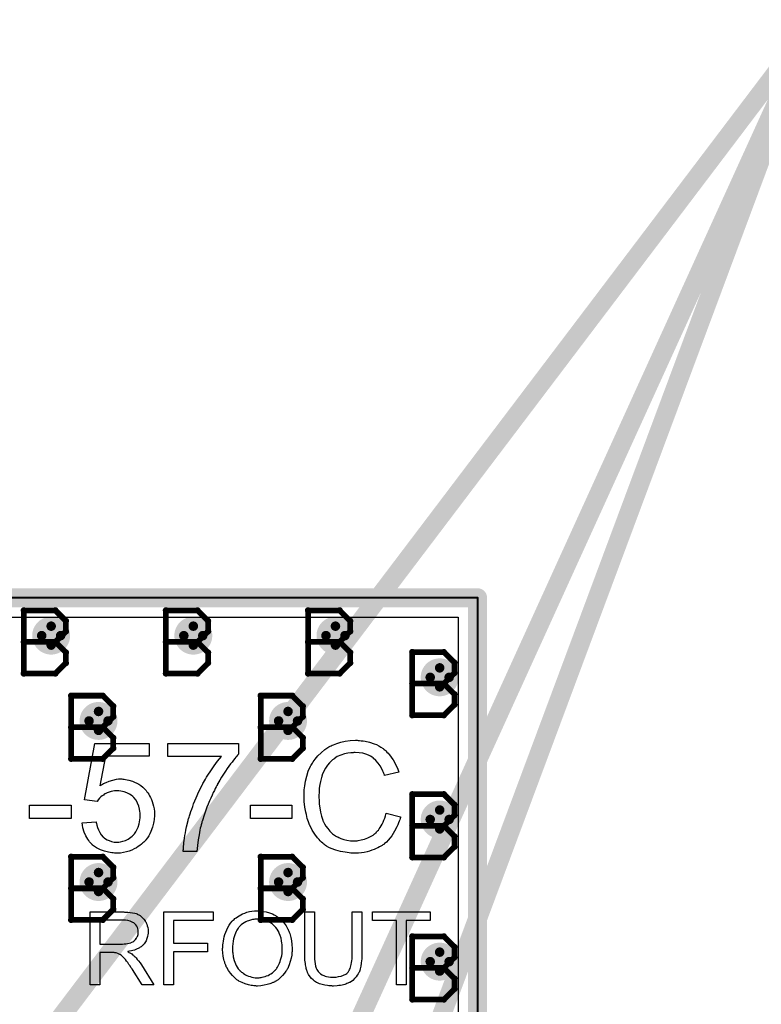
# Model space of a CAD drawing. Extents: x -1.6 to 9, y -2.8 to 5.2.
# Tile 41 of 197: x 0.358 to 0.75, y 1.285 to 1.805. Entities that reach past the tile are written whole.
import ezdxf

# ---------------------------------------------------------------- set-up
doc = ezdxf.new("R2010")
doc.units = 0
doc.layers.get('0').update_dxf_attribs({"linetype": 'CONTINUOUS'})
for name, color, linetype in [('dfn6-15-57-c_board_dimension', 6, 'CONTINUOUS'), ('dfn6-15-57-c_copper_signal_1', 1, 'CONTINUOUS'), ('dfn6-15-57-c_copper_signal_2', 1, 'CONTINUOUS'), ('dfn6-15-57-c_copper_signal_bot', 5, 'CONTINUOUS'), ('dfn6-15-57-c_copper_signal_top', 1, 'CONTINUOUS'), ('dfn6-15-57-c_document', 1, 'CONTINUOUS'), ('dfn6-15-57-c_drawing_1', 1, 'CONTINUOUS'), ('dfn6-15-57-c_drillmap_1', 1, 'CONTINUOUS'), ('dfn6-15-57-c_legend_top', 2, 'CONTINUOUS'), ('dfn6-15-57-c_profile', 1, 'CONTINUOUS'), ('dfn6-15-57-c_pth_drill', 1, 'CONTINUOUS'), ('dfn6-15-57-c_soldermask_bot', 1, 'CONTINUOUS')]:
    doc.layers.add(name, color=color, linetype=linetype)

# ---------------------------------------------------------------- blocks, each defined once
blk = doc.blocks.new('D15')
at = {"const_width": 0.01}
blk.add_lwpolyline([(-0.005, 0, 1), (0.005, 0, 1)], format="xyb", close=True, dxfattribs=at)
blk = doc.blocks.new('D31')
at = {"const_width": 0.005}
blk.add_lwpolyline([(-0.0025, 0, 1), (0.0025, 0, 1)], format="xyb", close=True, dxfattribs=at)
blk = doc.blocks.new('D36')
at = {"const_width": 0.0005}
blk.add_lwpolyline([(-0.00025, 0, 1), (0.00025, 0, 1)], format="xyb", close=True, dxfattribs=at)
blk = doc.blocks.new('D38')
at = {"const_width": 0.005}
blk.add_lwpolyline([(-0.0025, 0, 1), (0.0025, 0, 1)], format="xyb", close=True, dxfattribs=at)
blk = doc.blocks.new('D42')
at = {"const_width": 0.001667}
blk.add_lwpolyline([(-0.000833, 0, 1), (0.000833, 0, 1)], format="xyb", close=True, dxfattribs=at)
blk = doc.blocks.new('D25')
at = {"const_width": 0.0025}
blk.add_lwpolyline([(-0.00125, 0, 1), (0.00125, 0, 1)], format="xyb", close=True, dxfattribs=at)

msp = doc.modelspace()

# ---------------------------------------------------------------- linework, layer by layer
at = {"layer": 'dfn6-15-57-c_board_dimension', "color": 6, "const_width": 0.01}
for points in [[(0, 1.5), (0.6, 1.5)], [(0.6, 0.675), (0.6, 1.5)]]:
    msp.add_lwpolyline(points, dxfattribs=at)
at = {"layer": 'dfn6-15-57-c_copper_signal_1', "color": 1}
msp.add_lwpolyline([(0.053195, 0.585), (0.053195, 0.675), (0.052419, 0.678901), (0.050209, 0.682209), (0.046901, 0.684419), (0.042999, 0.685195), (0.010195, 0.685195), (0.010195, 0.715), (-0.005, 0.715), (-0.005, 1.235), (0.010195, 1.235), (0.010195, 1.489805), (0.589805, 1.489805), (0.589805, 1.235)], dxfattribs=at)
at = {"layer": 'dfn6-15-57-c_copper_signal_2', "color": 1}
msp.add_lwpolyline([(0.053195, 0.585), (0.053195, 0.675), (0.052419, 0.678901), (0.050209, 0.682209), (0.046901, 0.684419), (0.042999, 0.685195), (0.010195, 0.685195), (0.010195, 0.715), (-0.005, 0.715), (-0.005, 1.235), (0.010195, 1.235), (0.010195, 1.489805), (0.589805, 1.489805), (0.589805, 1.235)], dxfattribs=at)
at = {"layer": 'dfn6-15-57-c_copper_signal_bot', "color": 5}
msp.add_lwpolyline([(0.053195, 0.585), (0.053195, 0.675), (0.052419, 0.678901), (0.050209, 0.682209), (0.046901, 0.684419), (0.042999, 0.685195), (0.010195, 0.685195), (0.010195, 0.715), (-0.005, 0.715), (-0.005, 1.235), (0.010195, 1.235), (0.010195, 1.489805), (0.589805, 1.489805), (0.589805, 1.235)], dxfattribs=at)
at = {"layer": 'dfn6-15-57-c_copper_signal_top', "color": 1}
msp.add_lwpolyline([(0.010195, 1.235), (0.010195, 1.489805), (0.589805, 1.489805), (0.589805, 1.235)], dxfattribs=at)
at = {"layer": 'dfn6-15-57-c_document', "color": 1, "const_width": 0.01}
for points in [[(0.15, 0.975), (0.775, 1.8)], [(0.225, 0.325), (0.775, 1.8)], [(0.4, 0.975), (0.772412, 1.793059)]]:
    msp.add_lwpolyline(points, dxfattribs=at)
at = {"layer": 'dfn6-15-57-c_drawing_1', "color": 1, "const_width": 0.003}
for points in [[(0.360559, 1.493328), (0.360559, 1.460006)], [(0.377221, 1.493328), (0.360559, 1.493328)], [(0.382774, 1.487774), (0.377221, 1.493328)], [(0.435559, 1.493328), (0.435559, 1.460006)], [(0.452221, 1.493328), (0.435559, 1.493328)], [(0.457774, 1.487774), (0.452221, 1.493328)], [(0.510559, 1.493328), (0.510559, 1.460006)], [(0.527221, 1.493328), (0.510559, 1.493328)], [(0.532774, 1.487774), (0.527221, 1.493328)], [(0.382774, 1.482221), (0.382774, 1.487774)], [(0.457774, 1.482221), (0.457774, 1.487774)], [(0.532774, 1.482221), (0.532774, 1.487774)], [(0.377221, 1.476667), (0.382774, 1.482221)], [(0.452221, 1.476667), (0.457774, 1.482221)], [(0.527221, 1.476667), (0.532774, 1.482221)], [(0.377221, 1.476667), (0.360559, 1.476667)], [(0.360559, 1.476667), (0.377221, 1.476667)], [(0.382774, 1.471113), (0.377221, 1.476667)], [(0.452221, 1.476667), (0.435559, 1.476667)], [(0.435559, 1.476667), (0.452221, 1.476667)], [(0.457774, 1.471113), (0.452221, 1.476667)], [(0.527221, 1.476667), (0.510559, 1.476667)], [(0.510559, 1.476667), (0.527221, 1.476667)], [(0.532774, 1.471113), (0.527221, 1.476667)], [(0.382774, 1.465559), (0.382774, 1.471113)], [(0.457774, 1.465559), (0.457774, 1.471113)], [(0.532774, 1.465559), (0.532774, 1.471113)], [(0.565559, 1.471328), (0.565559, 1.438006)], [(0.582221, 1.471328), (0.565559, 1.471328)], [(0.587774, 1.465774), (0.582221, 1.471328)], [(0.377221, 1.460006), (0.382774, 1.465559)], [(0.452221, 1.460006), (0.457774, 1.465559)], [(0.527221, 1.460006), (0.532774, 1.465559)], [(0.587774, 1.460221), (0.587774, 1.465774)], [(0.360559, 1.460006), (0.377221, 1.460006)], [(0.435559, 1.460006), (0.452221, 1.460006)], [(0.510559, 1.460006), (0.527221, 1.460006)], [(0.582221, 1.454667), (0.587774, 1.460221)], [(0.582221, 1.454667), (0.565559, 1.454667)], [(0.565559, 1.454667), (0.582221, 1.454667)], [(0.587774, 1.449113), (0.582221, 1.454667)], [(0.385559, 1.448328), (0.385559, 1.415006)], [(0.402221, 1.448328), (0.385559, 1.448328)], [(0.407774, 1.442774), (0.402221, 1.448328)], [(0.485559, 1.448328), (0.485559, 1.415006)], [(0.502221, 1.448328), (0.485559, 1.448328)], [(0.507774, 1.442774), (0.502221, 1.448328)], [(0.587774, 1.443559), (0.587774, 1.449113)], [(0.407774, 1.437221), (0.407774, 1.442774)], [(0.507774, 1.437221), (0.507774, 1.442774)], [(0.582221, 1.438006), (0.587774, 1.443559)], [(0.565559, 1.438006), (0.582221, 1.438006)], [(0.402221, 1.431667), (0.407774, 1.437221)], [(0.502221, 1.431667), (0.507774, 1.437221)], [(0.402221, 1.431667), (0.385559, 1.431667)], [(0.385559, 1.431667), (0.402221, 1.431667)], [(0.407774, 1.426113), (0.402221, 1.431667)], [(0.502221, 1.431667), (0.485559, 1.431667)], [(0.485559, 1.431667), (0.502221, 1.431667)], [(0.507774, 1.426113), (0.502221, 1.431667)], [(0.407774, 1.420559), (0.407774, 1.426113)], [(0.507774, 1.420559), (0.507774, 1.426113)], [(0.402221, 1.415006), (0.407774, 1.420559)], [(0.502221, 1.415006), (0.507774, 1.420559)], [(0.385559, 1.415006), (0.402221, 1.415006)], [(0.485559, 1.415006), (0.502221, 1.415006)], [(0.565559, 1.396328), (0.565559, 1.363006)], [(0.582221, 1.396328), (0.565559, 1.396328)], [(0.587774, 1.390774), (0.582221, 1.396328)], [(0.587774, 1.385221), (0.587774, 1.390774)], [(0.582221, 1.379667), (0.587774, 1.385221)], [(0.582221, 1.379667), (0.565559, 1.379667)], [(0.565559, 1.379667), (0.582221, 1.379667)], [(0.587774, 1.374113), (0.582221, 1.379667)], [(0.587774, 1.368559), (0.587774, 1.374113)], [(0.582221, 1.363006), (0.587774, 1.368559)], [(0.385559, 1.363328), (0.385559, 1.330006)], [(0.402221, 1.363328), (0.385559, 1.363328)], [(0.407774, 1.357774), (0.402221, 1.363328)], [(0.485559, 1.363328), (0.485559, 1.330006)], [(0.502221, 1.363328), (0.485559, 1.363328)], [(0.507774, 1.357774), (0.502221, 1.363328)], [(0.565559, 1.363006), (0.582221, 1.363006)], [(0.407774, 1.352221), (0.407774, 1.357774)], [(0.507774, 1.352221), (0.507774, 1.357774)], [(0.402221, 1.346667), (0.407774, 1.352221)], [(0.502221, 1.346667), (0.507774, 1.352221)], [(0.402221, 1.346667), (0.385559, 1.346667)], [(0.385559, 1.346667), (0.402221, 1.346667)], [(0.407774, 1.341113), (0.402221, 1.346667)], [(0.502221, 1.346667), (0.485559, 1.346667)], [(0.485559, 1.346667), (0.502221, 1.346667)], [(0.507774, 1.341113), (0.502221, 1.346667)], [(0.407774, 1.335559), (0.407774, 1.341113)], [(0.507774, 1.335559), (0.507774, 1.341113)], [(0.402221, 1.330006), (0.407774, 1.335559)], [(0.502221, 1.330006), (0.507774, 1.335559)], [(0.385559, 1.330006), (0.402221, 1.330006)], [(0.485559, 1.330006), (0.502221, 1.330006)], [(0.565559, 1.321328), (0.565559, 1.288006)], [(0.582221, 1.321328), (0.565559, 1.321328)], [(0.587774, 1.315774), (0.582221, 1.321328)], [(0.587774, 1.310221), (0.587774, 1.315774)], [(0.582221, 1.304667), (0.587774, 1.310221)], [(0.582221, 1.304667), (0.565559, 1.304667)], [(0.565559, 1.304667), (0.582221, 1.304667)], [(0.587774, 1.299113), (0.582221, 1.304667)], [(0.587774, 1.293559), (0.587774, 1.299113)], [(0.582221, 1.288006), (0.587774, 1.293559)], [(0.565559, 1.288006), (0.582221, 1.288006)]]:
    msp.add_lwpolyline(points, dxfattribs=at)
at = {"layer": 'dfn6-15-57-c_drillmap_1', "color": 1, "const_width": 0.005}
for points in [[(0.375, 1.475), (0.375, 1.485)], [(0.45, 1.475), (0.45, 1.485)], [(0.525, 1.475), (0.525, 1.485)], [(0.37, 1.48), (0.38, 1.48)], [(0.445, 1.48), (0.455, 1.48)], [(0.52, 1.48), (0.53, 1.48)], [(0.58, 1.453), (0.58, 1.463)], [(0.575, 1.458), (0.585, 1.458)], [(0.4, 1.43), (0.4, 1.44)], [(0.5, 1.43), (0.5, 1.44)], [(0.395, 1.435), (0.405, 1.435)], [(0.495, 1.435), (0.505, 1.435)], [(0.58, 1.378), (0.58, 1.388)], [(0.575, 1.383), (0.585, 1.383)], [(0.4, 1.345), (0.4, 1.355)], [(0.5, 1.345), (0.5, 1.355)], [(0.395, 1.35), (0.405, 1.35)], [(0.495, 1.35), (0.505, 1.35)], [(0.58, 1.303), (0.58, 1.313)], [(0.575, 1.308), (0.585, 1.308)]]:
    msp.add_lwpolyline(points, dxfattribs=at)
at = {"layer": 'dfn6-15-57-c_legend_top', "color": 2}
for points in [[(0.536989, 1.424738), (0.537738, 1.424655), (0.538654, 1.424572), (0.539571, 1.424488), (0.540654, 1.424238), (0.542903, 1.423738), (0.545402, 1.422989), (0.546651, 1.422489), (0.547817, 1.421906), (0.548984, 1.421156), (0.55015, 1.420407), (0.550233, 1.420323), (0.5504, 1.42024), (0.550733, 1.41999), (0.551149, 1.419573), (0.551566, 1.419157), (0.552149, 1.418574), (0.552732, 1.417908), (0.553399, 1.417241), (0.554065, 1.416408), (0.554731, 1.415409), (0.555481, 1.414409), (0.556148, 1.413326), (0.556731, 1.412076), (0.557397, 1.410827), (0.557897, 1.409494), (0.558397, 1.407995), (0.5509, 1.406245), (0.5509, 1.406329), (0.550816, 1.406495), (0.55065, 1.406829), (0.550483, 1.407245), (0.550317, 1.407745), (0.550067, 1.408411), (0.5494, 1.409744), (0.548567, 1.411244), (0.547568, 1.412743), (0.546318, 1.414159), (0.544985, 1.415409), (0.544819, 1.415575), (0.544319, 1.415908), (0.543486, 1.416325), (0.542403, 1.416908), (0.540987, 1.417408), (0.539404, 1.417908), (0.537488, 1.418241), (0.535406, 1.418324), (0.534739, 1.418324), (0.534323, 1.418241), (0.53374, 1.418241), (0.533073, 1.418157), (0.531491, 1.417908), (0.529741, 1.417574), (0.527909, 1.416991), (0.525993, 1.416158), (0.524244, 1.415075), (0.52416, 1.415075), (0.524077, 1.414909), (0.523494, 1.414492), (0.522744, 1.413826), (0.521828, 1.412826), (0.520745, 1.411577), (0.519745, 1.410161), (0.518829, 1.408411), (0.517996, 1.406495), (0.517996, 1.406412), (0.517913, 1.406245), (0.51783, 1.405996), (0.517746, 1.405579), (0.51758, 1.405079), (0.517413, 1.404496), (0.517163, 1.40308), (0.51683, 1.401414), (0.516497, 1.399582), (0.51633, 1.397582), (0.516247, 1.395417), (0.516247, 1.395333), (0.516247, 1.395083), (0.516247, 1.394667), (0.516247, 1.394167), (0.51633, 1.393584), (0.51633, 1.392834), (0.516413, 1.392001), (0.516497, 1.391085), (0.516747, 1.389086), (0.517163, 1.38692), (0.517663, 1.384754), (0.518329, 1.382588), (0.518329, 1.382505), (0.518413, 1.382338), (0.518579, 1.382089), (0.518746, 1.381672), (0.519246, 1.380672), (0.519995, 1.379506), (0.520912, 1.378173), (0.522078, 1.376757), (0.523411, 1.375508), (0.524993, 1.374342), (0.525077, 1.374342), (0.525243, 1.374258), (0.525493, 1.374092), (0.525826, 1.373925), (0.526243, 1.373758), (0.526743, 1.373509), (0.527909, 1.373009), (0.529408, 1.372509), (0.531074, 1.372092), (0.532907, 1.371759), (0.534823, 1.371676), (0.535406, 1.371676), (0.535906, 1.371759), (0.536489, 1.371759), (0.537072, 1.371843), (0.538571, 1.372176), (0.540321, 1.372592), (0.54207, 1.373259), (0.543902, 1.374175), (0.544819, 1.374675), (0.545652, 1.375341), (0.545735, 1.375425), (0.545818, 1.375508), (0.546068, 1.375758), (0.546401, 1.376008), (0.546735, 1.376424), (0.547151, 1.376924), (0.547651, 1.377424), (0.548067, 1.37809), (0.548567, 1.37884), (0.54915, 1.379673), (0.54965, 1.380506), (0.55015, 1.381505), (0.550566, 1.382588), (0.550983, 1.383755), (0.551399, 1.385004), (0.551733, 1.386337), (0.559396, 1.384421), (0.559396, 1.384338), (0.559313, 1.384004), (0.559146, 1.383505), (0.558896, 1.382838), (0.558646, 1.382089), (0.558313, 1.381172), (0.557897, 1.380173), (0.557397, 1.37909), (0.556231, 1.376757), (0.554731, 1.374425), (0.553815, 1.373259), (0.552899, 1.372092), (0.551899, 1.371093), (0.550733, 1.370093), (0.55065, 1.37001), (0.550483, 1.369843), (0.550067, 1.369677), (0.54965, 1.369344), (0.548984, 1.368927), (0.548317, 1.368511), (0.547401, 1.368094), (0.546485, 1.367678), (0.545402, 1.367178), (0.544236, 1.366761), (0.542986, 1.366345), (0.541653, 1.365928), (0.540237, 1.365595), (0.538738, 1.365428), (0.537155, 1.365262), (0.535489, 1.365179), (0.534573, 1.365179), (0.533906, 1.365262), (0.533157, 1.365262), (0.53224, 1.365345), (0.531241, 1.365512), (0.530075, 1.365678), (0.527659, 1.366095), (0.52516, 1.366761), (0.522661, 1.367678), (0.521495, 1.368261), (0.520328, 1.368927), (0.520245, 1.36901), (0.520079, 1.369094), (0.519745, 1.369344), (0.519412, 1.369677), (0.518912, 1.37001), (0.518329, 1.37051), (0.517663, 1.371093), (0.516996, 1.371759), (0.51633, 1.372509), (0.51558, 1.373259), (0.514081, 1.375175), (0.512665, 1.377424), (0.511415, 1.379923), (0.511415, 1.380006), (0.511249, 1.380256), (0.511166, 1.380672), (0.510916, 1.381172), (0.510749, 1.381839), (0.510499, 1.382672), (0.510166, 1.383588), (0.509916, 1.384588), (0.509666, 1.38567), (0.509333, 1.38692), (0.508916, 1.389502), (0.508583, 1.392418), (0.508417, 1.395417), (0.508417, 1.3955), (0.508417, 1.395833), (0.508417, 1.396333), (0.5085, 1.396916), (0.5085, 1.397749), (0.508583, 1.398582), (0.508666, 1.399665), (0.508833, 1.400748), (0.50925, 1.403163), (0.509833, 1.405829), (0.510666, 1.408495), (0.511832, 1.411077), (0.511915, 1.41116), (0.511998, 1.41141), (0.512165, 1.411743), (0.512498, 1.41216), (0.512832, 1.412743), (0.513248, 1.413409), (0.514331, 1.414909), (0.515747, 1.416575), (0.517413, 1.418241), (0.519329, 1.419907), (0.521578, 1.421323), (0.521661, 1.421406), (0.521911, 1.421489), (0.522244, 1.421656), (0.522661, 1.421906), (0.523327, 1.422156), (0.523994, 1.422406), (0.524827, 1.422739), (0.525743, 1.423072), (0.526743, 1.423405), (0.527826, 1.423738), (0.530158, 1.424238), (0.532823, 1.424655), (0.535572, 1.424821), (0.536405, 1.424821), (0.536989, 1.424738)], [(0.426783, 1.416325), (0.403709, 1.416325), (0.400626, 1.400748), (0.40071, 1.400831), (0.400876, 1.400914), (0.401126, 1.401081), (0.401543, 1.401331), (0.402043, 1.401581), (0.402626, 1.401914), (0.403958, 1.40258), (0.405624, 1.403247), (0.407457, 1.40383), (0.409456, 1.404246), (0.410456, 1.404413), (0.412288, 1.404413), (0.412788, 1.40433), (0.413455, 1.404246), (0.414204, 1.404163), (0.415037, 1.403996), (0.415954, 1.403746), (0.417953, 1.403163), (0.419036, 1.402747), (0.420119, 1.402164), (0.421202, 1.401581), (0.422284, 1.400914), (0.423284, 1.400081), (0.424284, 1.399165), (0.424367, 1.399082), (0.424534, 1.398915), (0.424783, 1.398665), (0.425117, 1.398249), (0.425533, 1.397666), (0.42595, 1.397082), (0.426449, 1.396333), (0.426949, 1.3955), (0.427366, 1.394583), (0.427865, 1.393584), (0.428282, 1.392418), (0.428699, 1.391252), (0.429032, 1.390002), (0.429282, 1.388586), (0.429448, 1.38717), (0.429531, 1.38567), (0.429531, 1.385587), (0.429531, 1.385337), (0.429531, 1.384921), (0.429448, 1.384338), (0.429365, 1.383671), (0.429282, 1.382921), (0.429115, 1.382005), (0.428948, 1.381089), (0.428449, 1.378923), (0.427616, 1.376674), (0.427116, 1.375508), (0.426449, 1.374425), (0.425783, 1.373259), (0.42495, 1.372176), (0.424867, 1.372092), (0.4247, 1.371843), (0.424367, 1.371509), (0.42395, 1.371093), (0.423367, 1.370593), (0.422701, 1.369927), (0.421868, 1.369344), (0.420952, 1.368677), (0.419952, 1.368011), (0.418786, 1.367428), (0.417536, 1.366845), (0.416204, 1.366262), (0.414787, 1.365845), (0.413205, 1.365512), (0.411539, 1.365262), (0.409789, 1.365179), (0.40904, 1.365179), (0.408457, 1.365262), (0.40779, 1.365345), (0.407041, 1.365428), (0.406124, 1.365512), (0.405208, 1.365762), (0.403125, 1.366262), (0.401043, 1.367011), (0.39996, 1.367511), (0.398877, 1.368094), (0.397877, 1.368761), (0.396878, 1.36951), (0.396795, 1.369593), (0.396628, 1.369677), (0.396461, 1.37001), (0.396128, 1.370343), (0.395712, 1.37076), (0.395295, 1.371259), (0.394795, 1.371926), (0.394379, 1.372676), (0.393879, 1.373425), (0.393379, 1.374342), (0.392463, 1.376341), (0.391713, 1.378673), (0.391463, 1.379923), (0.391297, 1.381255), (0.398711, 1.381839), (0.398711, 1.381755), (0.398711, 1.381589), (0.398794, 1.381339), (0.398877, 1.380922), (0.399127, 1.380006), (0.39946, 1.378756), (0.39996, 1.377507), (0.400626, 1.376091), (0.401459, 1.374841), (0.402459, 1.373675), (0.402626, 1.373592), (0.402959, 1.373259), (0.403625, 1.372842), (0.404541, 1.372342), (0.405541, 1.371843), (0.406791, 1.371426), (0.408207, 1.371093), (0.409789, 1.37101), (0.410289, 1.37101), (0.410622, 1.371093), (0.411622, 1.371176), (0.412788, 1.371509), (0.414204, 1.371926), (0.41562, 1.372592), (0.41712, 1.373592), (0.417786, 1.374175), (0.418453, 1.374841), (0.418536, 1.374925), (0.418619, 1.375008), (0.418786, 1.375258), (0.419036, 1.375508), (0.419619, 1.376424), (0.420285, 1.37759), (0.420868, 1.379006), (0.421451, 1.380756), (0.421868, 1.382838), (0.422034, 1.383921), (0.422034, 1.385087), (0.422034, 1.385171), (0.422034, 1.385337), (0.422034, 1.38567), (0.421951, 1.386087), (0.421951, 1.386587), (0.421868, 1.38717), (0.421618, 1.388503), (0.421202, 1.390085), (0.420618, 1.391668), (0.419785, 1.393167), (0.418619, 1.394583), (0.418619, 1.394667), (0.418453, 1.39475), (0.418036, 1.395167), (0.417286, 1.39575), (0.416287, 1.396416), (0.414954, 1.396999), (0.413455, 1.397582), (0.411705, 1.397999), (0.410706, 1.398165), (0.409123, 1.398165), (0.408457, 1.398082), (0.407624, 1.397999), (0.406624, 1.397749), (0.405624, 1.397499), (0.404541, 1.397082), (0.403459, 1.396583), (0.403375, 1.396499), (0.403042, 1.396333), (0.402542, 1.395916), (0.401876, 1.3955), (0.401209, 1.394917), (0.400543, 1.394167), (0.399793, 1.393417), (0.39921, 1.392501), (0.392546, 1.393417), (0.398127, 1.423072), (0.426783, 1.423072), (0.426783, 1.416325)], [(0.47393, 1.417491), (0.473847, 1.417408), (0.47368, 1.417241), (0.473347, 1.416908), (0.473014, 1.416408), (0.472514, 1.415825), (0.471848, 1.415159), (0.471182, 1.414326), (0.470432, 1.413326), (0.469682, 1.412326), (0.468766, 1.41116), (0.467849, 1.409827), (0.466933, 1.408495), (0.465934, 1.406995), (0.464934, 1.405412), (0.463934, 1.403663), (0.462935, 1.401914), (0.462851, 1.401831), (0.462685, 1.401497), (0.462435, 1.400998), (0.462019, 1.400248), (0.461602, 1.399332), (0.461102, 1.398332), (0.460519, 1.397166), (0.459936, 1.395833), (0.45927, 1.394334), (0.45852, 1.392834), (0.457853, 1.391168), (0.457187, 1.389419), (0.455854, 1.385837), (0.454605, 1.382005), (0.454605, 1.381922), (0.454522, 1.381672), (0.454438, 1.381255), (0.454272, 1.380756), (0.454105, 1.380089), (0.453938, 1.379256), (0.453688, 1.37834), (0.453522, 1.37734), (0.453272, 1.376174), (0.453022, 1.374925), (0.452606, 1.372259), (0.452189, 1.369344), (0.451939, 1.366178), (0.444692, 1.366178), (0.444692, 1.366262), (0.444692, 1.366511), (0.444692, 1.366845), (0.444775, 1.367344), (0.444775, 1.368011), (0.444859, 1.368844), (0.444942, 1.36976), (0.445025, 1.37076), (0.445192, 1.371926), (0.445358, 1.373092), (0.445608, 1.374508), (0.445858, 1.375924), (0.446108, 1.377424), (0.446441, 1.37909), (0.447274, 1.382505), (0.447274, 1.382588), (0.447358, 1.382921), (0.447524, 1.383421), (0.447774, 1.384171), (0.448024, 1.385004), (0.448357, 1.386004), (0.44869, 1.38717), (0.44919, 1.388419), (0.44969, 1.389835), (0.45019, 1.391252), (0.451439, 1.394417), (0.452939, 1.397749), (0.454605, 1.401081), (0.454688, 1.401164), (0.454855, 1.401497), (0.455105, 1.401914), (0.455438, 1.40258), (0.455854, 1.40333), (0.456437, 1.404246), (0.457021, 1.405246), (0.457687, 1.406329), (0.45927, 1.408745), (0.460936, 1.411244), (0.462851, 1.413826), (0.464851, 1.416242), (0.436612, 1.416242), (0.436612, 1.423072), (0.47393, 1.423072), (0.47393, 1.417491)], [(0.385549, 1.383505), (0.363641, 1.383505), (0.363641, 1.390585), (0.385549, 1.390585), (0.385549, 1.383505)], [(0.502002, 1.383505), (0.480095, 1.383505), (0.480095, 1.390585), (0.502002, 1.390585), (0.502002, 1.383505)], [(0.413772, 1.334148), (0.414272, 1.334148), (0.415438, 1.334092), (0.416659, 1.333926), (0.41799, 1.333759), (0.419212, 1.333482), (0.419822, 1.333315), (0.420322, 1.333149), (0.420377, 1.333149), (0.420433, 1.333093), (0.420765, 1.332927), (0.421265, 1.332705), (0.421875, 1.332316), (0.422541, 1.331816), (0.423263, 1.33115), (0.423929, 1.330373), (0.424595, 1.329486), (0.424595, 1.32943), (0.424651, 1.329374), (0.424873, 1.329042), (0.425094, 1.328486), (0.425428, 1.327765), (0.425705, 1.326932), (0.425983, 1.325934), (0.426149, 1.324879), (0.426204, 1.323714), (0.426204, 1.323658), (0.426204, 1.323547), (0.426204, 1.323325), (0.426149, 1.323047), (0.426149, 1.322659), (0.426094, 1.322271), (0.425872, 1.321327), (0.425538, 1.320217), (0.425094, 1.319052), (0.424428, 1.317886), (0.423985, 1.317331), (0.423541, 1.316776), (0.423485, 1.31672), (0.42343, 1.316665), (0.423263, 1.316498), (0.423041, 1.316332), (0.422764, 1.31611), (0.42243, 1.315888), (0.421986, 1.315611), (0.421543, 1.315277), (0.420988, 1.315), (0.420377, 1.314723), (0.419711, 1.314389), (0.41899, 1.314112), (0.418157, 1.31389), (0.417325, 1.313612), (0.416381, 1.313446), (0.415382, 1.31328), (0.415493, 1.313224), (0.415715, 1.313113), (0.416048, 1.312891), (0.416492, 1.312669), (0.417491, 1.312059), (0.41799, 1.31167), (0.418435, 1.311337), (0.418546, 1.311226), (0.418823, 1.310948), (0.419267, 1.310505), (0.419822, 1.309949), (0.420433, 1.309172), (0.421154, 1.30834), (0.421875, 1.307341), (0.422652, 1.306231), (0.429257, 1.295797), (0.42293, 1.295797), (0.41788, 1.303789), (0.41788, 1.303844), (0.417769, 1.303956), (0.417658, 1.304122), (0.417491, 1.304344), (0.417103, 1.304955), (0.416603, 1.305732), (0.415993, 1.306564), (0.415382, 1.307452), (0.414772, 1.308284), (0.414216, 1.309062), (0.414161, 1.309117), (0.413995, 1.309339), (0.413717, 1.309672), (0.413329, 1.310061), (0.412496, 1.310893), (0.412052, 1.311282), (0.411608, 1.311614), (0.411553, 1.31167), (0.411442, 1.311726), (0.411219, 1.311836), (0.410887, 1.312003), (0.410553, 1.312169), (0.410165, 1.312336), (0.409277, 1.312613), (0.409221, 1.312613), (0.409111, 1.312669), (0.408889, 1.312669), (0.408611, 1.312725), (0.408223, 1.31278), (0.407779, 1.31278), (0.407168, 1.312835), (0.400619, 1.312835), (0.400619, 1.295797), (0.395513, 1.295797), (0.395513, 1.334203), (0.413329, 1.334203), (0.413772, 1.334148)], [(0.460392, 1.329652), (0.439524, 1.329652), (0.439524, 1.317775), (0.457562, 1.317775), (0.457562, 1.313224), (0.439524, 1.313224), (0.439524, 1.295797), (0.434418, 1.295797), (0.434418, 1.334203), (0.460392, 1.334203), (0.460392, 1.329652)], [(0.484702, 1.334813), (0.485201, 1.334813), (0.4857, 1.334758), (0.486366, 1.334647), (0.487033, 1.334536), (0.488476, 1.334258), (0.49014, 1.333814), (0.49175, 1.333149), (0.492582, 1.33276), (0.493415, 1.332316), (0.493471, 1.332261), (0.493582, 1.332205), (0.493803, 1.332039), (0.494137, 1.331872), (0.494469, 1.331594), (0.494913, 1.331262), (0.495857, 1.330485), (0.496856, 1.329486), (0.497966, 1.328264), (0.499021, 1.326822), (0.499909, 1.325212), (0.499909, 1.325157), (0.500019, 1.32499), (0.50013, 1.324768), (0.500241, 1.324435), (0.500464, 1.323991), (0.50063, 1.323492), (0.500852, 1.322881), (0.501074, 1.322215), (0.50124, 1.321494), (0.501462, 1.320716), (0.501685, 1.319829), (0.501851, 1.31894), (0.502073, 1.316998), (0.502184, 1.314889), (0.502184, 1.314833), (0.502184, 1.314611), (0.502184, 1.314334), (0.502128, 1.31389), (0.502128, 1.31339), (0.502073, 1.31278), (0.501962, 1.312114), (0.501906, 1.311392), (0.501629, 1.309783), (0.501185, 1.308007), (0.500575, 1.306231), (0.500241, 1.305343), (0.499798, 1.304455), (0.499798, 1.304399), (0.499687, 1.304233), (0.499575, 1.304011), (0.499353, 1.303678), (0.499132, 1.30329), (0.498854, 1.302901), (0.498077, 1.301847), (0.497134, 1.300736), (0.496024, 1.299571), (0.494692, 1.298461), (0.493137, 1.297462), (0.493082, 1.297462), (0.492971, 1.297351), (0.492693, 1.29724), (0.492361, 1.297073), (0.491972, 1.296907), (0.491528, 1.296741), (0.490973, 1.296518), (0.490363, 1.296296), (0.489697, 1.296074), (0.488975, 1.295852), (0.487365, 1.29552), (0.485645, 1.295242), (0.483813, 1.295131), (0.483259, 1.295131), (0.482925, 1.295187), (0.482426, 1.295187), (0.481871, 1.295297), (0.48126, 1.295353), (0.480539, 1.295464), (0.479041, 1.295797), (0.477431, 1.296241), (0.475766, 1.296907), (0.474933, 1.297295), (0.474101, 1.297739), (0.474046, 1.297795), (0.473935, 1.297851), (0.473712, 1.298017), (0.47338, 1.298239), (0.473046, 1.298461), (0.472658, 1.298794), (0.471714, 1.299627), (0.47066, 1.300626), (0.46955, 1.301847), (0.468551, 1.303234), (0.467608, 1.304843), (0.467608, 1.304899), (0.467497, 1.305065), (0.467385, 1.305287), (0.467274, 1.30562), (0.467108, 1.306064), (0.466942, 1.306564), (0.466719, 1.307119), (0.466553, 1.307729), (0.466331, 1.308451), (0.466109, 1.309172), (0.465776, 1.310838), (0.465554, 1.312558), (0.465443, 1.314445), (0.465443, 1.314501), (0.465443, 1.314556), (0.465443, 1.314889), (0.465498, 1.315389), (0.465498, 1.316054), (0.46561, 1.316832), (0.465721, 1.317775), (0.465887, 1.31883), (0.466109, 1.319939), (0.466331, 1.321105), (0.466664, 1.322326), (0.467108, 1.323547), (0.467608, 1.324823), (0.468163, 1.326044), (0.468884, 1.327265), (0.469661, 1.328376), (0.470549, 1.32943), (0.470604, 1.329486), (0.470771, 1.329652), (0.471104, 1.329929), (0.471493, 1.330263), (0.471992, 1.330707), (0.472603, 1.33115), (0.473324, 1.33165), (0.474156, 1.332149), (0.475045, 1.332649), (0.476043, 1.333149), (0.477154, 1.333592), (0.478319, 1.334036), (0.479596, 1.33437), (0.480928, 1.334647), (0.482315, 1.334813), (0.483813, 1.334869), (0.484313, 1.334869), (0.484702, 1.334813)], [(0.483813, 1.330485), (0.483314, 1.330485), (0.482925, 1.330429), (0.482426, 1.330373), (0.481926, 1.330263), (0.481316, 1.330151), (0.48065, 1.330041), (0.479207, 1.329597), (0.47843, 1.329264), (0.477653, 1.32893), (0.47682, 1.328486), (0.476043, 1.327987), (0.475267, 1.327432), (0.474545, 1.326766), (0.47449, 1.32671), (0.474378, 1.3266), (0.474212, 1.326378), (0.473935, 1.326044), (0.473657, 1.325656), (0.473324, 1.325157), (0.472991, 1.324546), (0.472603, 1.323824), (0.472269, 1.323047), (0.471881, 1.322104), (0.471548, 1.321105), (0.471271, 1.319995), (0.470993, 1.318774), (0.470827, 1.317387), (0.470716, 1.315944), (0.47066, 1.314389), (0.47066, 1.314334), (0.47066, 1.314112), (0.47066, 1.313724), (0.470716, 1.313224), (0.470771, 1.312669), (0.470882, 1.312003), (0.470993, 1.311226), (0.471104, 1.310449), (0.471548, 1.308673), (0.471881, 1.307785), (0.472214, 1.306841), (0.472658, 1.305954), (0.473158, 1.305065), (0.473712, 1.304233), (0.474378, 1.303456), (0.474434, 1.3034), (0.474545, 1.30329), (0.474767, 1.303068), (0.475045, 1.302845), (0.475433, 1.302513), (0.475877, 1.302179), (0.476377, 1.301847), (0.476932, 1.301458), (0.477598, 1.30107), (0.478319, 1.300736), (0.479096, 1.300403), (0.479928, 1.300071), (0.480817, 1.299849), (0.481704, 1.299627), (0.482704, 1.299515), (0.483758, 1.29946), (0.484036, 1.29946), (0.484313, 1.299515), (0.484702, 1.299515), (0.485201, 1.299571), (0.485756, 1.299682), (0.486422, 1.299793), (0.487088, 1.299959), (0.487865, 1.300181), (0.488587, 1.300459), (0.489419, 1.300736), (0.490196, 1.301125), (0.490973, 1.301624), (0.49175, 1.302124), (0.492527, 1.302735), (0.493248, 1.303456), (0.493304, 1.303512), (0.493415, 1.303622), (0.493582, 1.3039), (0.493859, 1.304233), (0.494137, 1.304621), (0.494414, 1.305121), (0.494747, 1.305732), (0.495135, 1.306398), (0.495469, 1.307175), (0.495801, 1.308062), (0.496079, 1.309006), (0.496412, 1.310005), (0.496634, 1.311115), (0.4968, 1.312336), (0.496911, 1.313612), (0.496967, 1.314945), (0.496967, 1.315), (0.496967, 1.315167), (0.496967, 1.315389), (0.496967, 1.315722), (0.496911, 1.31611), (0.496911, 1.31661), (0.496856, 1.317109), (0.496745, 1.317719), (0.496579, 1.318996), (0.496301, 1.320328), (0.495913, 1.321771), (0.495358, 1.323103), (0.495358, 1.323159), (0.495302, 1.32327), (0.495191, 1.323436), (0.49508, 1.323658), (0.494692, 1.324324), (0.494192, 1.325101), (0.493526, 1.325989), (0.492693, 1.326877), (0.49175, 1.327765), (0.490695, 1.328542), (0.49064, 1.328542), (0.490584, 1.328653), (0.490418, 1.328708), (0.49014, 1.328875), (0.489863, 1.328986), (0.48953, 1.329152), (0.488697, 1.329541), (0.487699, 1.329874), (0.486533, 1.330207), (0.485201, 1.330429), (0.483813, 1.330485)], [(0.538981, 1.312003), (0.538981, 1.311947), (0.538981, 1.311726), (0.538981, 1.311448), (0.538981, 1.31106), (0.538925, 1.31056), (0.538925, 1.310005), (0.53887, 1.309339), (0.538814, 1.308673), (0.538648, 1.307175), (0.538426, 1.30562), (0.538092, 1.304122), (0.53787, 1.3034), (0.537649, 1.302735), (0.537649, 1.302679), (0.537593, 1.302568), (0.537482, 1.302401), (0.537371, 1.302179), (0.537038, 1.301569), (0.536538, 1.300792), (0.535872, 1.299904), (0.535096, 1.299016), (0.534096, 1.298072), (0.532875, 1.29724), (0.53282, 1.29724), (0.532709, 1.297129), (0.532543, 1.297073), (0.532265, 1.296907), (0.531932, 1.296741), (0.531488, 1.296574), (0.531044, 1.296408), (0.530489, 1.296186), (0.529879, 1.295964), (0.529212, 1.295797), (0.528491, 1.29563), (0.527659, 1.295464), (0.526826, 1.295353), (0.525938, 1.295242), (0.52394, 1.295131), (0.523441, 1.295131), (0.523052, 1.295187), (0.522608, 1.295187), (0.522053, 1.295242), (0.521442, 1.295297), (0.520832, 1.295353), (0.519444, 1.295575), (0.517946, 1.295908), (0.516503, 1.296352), (0.515115, 1.296963), (0.51506, 1.296963), (0.514949, 1.297073), (0.514783, 1.297185), (0.514561, 1.297295), (0.51395, 1.297739), (0.513229, 1.29835), (0.512396, 1.299127), (0.511619, 1.300015), (0.510842, 1.301125), (0.510231, 1.302346), (0.510231, 1.302401), (0.510176, 1.302513), (0.51012, 1.302735), (0.51001, 1.303012), (0.509899, 1.303345), (0.509788, 1.303789), (0.509621, 1.304289), (0.50951, 1.304899), (0.509399, 1.305565), (0.509233, 1.306286), (0.509122, 1.307063), (0.50901, 1.307896), (0.508899, 1.30884), (0.508844, 1.309839), (0.508788, 1.310893), (0.508788, 1.312003), (0.508788, 1.334203), (0.513894, 1.334203), (0.513894, 1.312003), (0.513894, 1.311947), (0.513894, 1.311781), (0.513894, 1.311504), (0.513894, 1.31117), (0.51395, 1.310782), (0.51395, 1.310283), (0.514005, 1.309228), (0.514116, 1.308007), (0.514283, 1.306786), (0.514505, 1.30562), (0.514616, 1.305121), (0.514783, 1.304621), (0.514838, 1.304511), (0.514949, 1.304233), (0.515226, 1.303844), (0.515559, 1.30329), (0.515948, 1.302735), (0.516503, 1.302124), (0.517169, 1.301514), (0.517946, 1.301014), (0.518057, 1.300958), (0.518335, 1.300792), (0.518834, 1.300626), (0.5195, 1.300403), (0.520277, 1.300126), (0.521276, 1.299959), (0.522331, 1.299793), (0.523496, 1.299737), (0.524051, 1.299737), (0.524384, 1.299793), (0.524884, 1.299793), (0.525383, 1.299849), (0.526604, 1.300071), (0.527936, 1.300348), (0.529212, 1.300792), (0.530433, 1.301402), (0.530989, 1.301791), (0.531488, 1.302235), (0.531543, 1.302291), (0.531599, 1.302346), (0.53171, 1.302513), (0.531876, 1.302735), (0.532043, 1.303068), (0.532265, 1.3034), (0.532487, 1.3039), (0.532709, 1.304399), (0.532931, 1.30501), (0.533097, 1.305732), (0.533319, 1.306564), (0.533486, 1.307452), (0.533653, 1.308451), (0.533764, 1.309505), (0.533875, 1.310726), (0.533875, 1.312003), (0.533875, 1.334203), (0.538981, 1.334203), (0.538981, 1.312003)], [(0.575, 1.329652), (0.562346, 1.329652), (0.562346, 1.295797), (0.55724, 1.295797), (0.55724, 1.329652), (0.544586, 1.329652), (0.544586, 1.334203), (0.575, 1.334203), (0.575, 1.329652)], [(0.412718, 1.329929), (0.400619, 1.329929), (0.400619, 1.31722), (0.412052, 1.31722), (0.412718, 1.317275), (0.413495, 1.317331), (0.414383, 1.317387), (0.415271, 1.317497), (0.416159, 1.317664), (0.416936, 1.317886), (0.417047, 1.317941), (0.417269, 1.318053), (0.417602, 1.318219), (0.418046, 1.318441), (0.418546, 1.318774), (0.419045, 1.319162), (0.419545, 1.319662), (0.419933, 1.320217), (0.419988, 1.320273), (0.420099, 1.320495), (0.420266, 1.320828), (0.420488, 1.321272), (0.420654, 1.321771), (0.420821, 1.322326), (0.420932, 1.322992), (0.420988, 1.323658), (0.420988, 1.323714), (0.420988, 1.323769), (0.420932, 1.324102), (0.420877, 1.324601), (0.420765, 1.325267), (0.420488, 1.325934), (0.420155, 1.32671), (0.419656, 1.327432), (0.41899, 1.328153), (0.418878, 1.328209), (0.418601, 1.328431), (0.418157, 1.328708), (0.417435, 1.329042), (0.416603, 1.329374), (0.415493, 1.329652), (0.414216, 1.329874), (0.412718, 1.329929)]]:
    msp.add_lwpolyline(points, dxfattribs=at)
at = {"layer": 'dfn6-15-57-c_profile', "color": 1, "const_width": 0.001}
for points in [[(0, 1.5), (0.6, 1.5)], [(0.6, 1.5), (0.6, 0.675)]]:
    msp.add_lwpolyline(points, dxfattribs=at)
at = {"layer": 'dfn6-15-57-c_soldermask_bot', "color": 1}
msp.add_lwpolyline([(0.043, 0.586), (0.043, 0.675), (0, 0.675), (0, 0.714), (-0.005, 0.714), (-0.005, 1.236), (0, 1.236), (0, 1.5), (0.6, 1.5), (0.6, 1.236)], dxfattribs=at)

# ---------------------------------------------------------------- block references
at = {"layer": 'dfn6-15-57-c_board_dimension'}
msp.add_blockref('D31', (0.6, 1.5), dxfattribs=at)
msp.add_blockref('D31', (0.6, 1.5), dxfattribs=at)
at = {"layer": 'dfn6-15-57-c_copper_signal_1'}
for p in [(0.375, 1.48), (0.45, 1.48), (0.525, 1.48), (0.58, 1.458), (0.4, 1.435), (0.5, 1.435), (0.58, 1.383), (0.4, 1.35), (0.5, 1.35), (0.58, 1.308)]:
    msp.add_blockref('D15', p, dxfattribs=at)
at = {"layer": 'dfn6-15-57-c_copper_signal_2'}
for p in [(0.375, 1.48), (0.45, 1.48), (0.525, 1.48), (0.58, 1.458), (0.4, 1.435), (0.5, 1.435), (0.58, 1.383), (0.4, 1.35), (0.5, 1.35), (0.58, 1.308)]:
    msp.add_blockref('D15', p, dxfattribs=at)
at = {"layer": 'dfn6-15-57-c_copper_signal_bot'}
for p in [(0.375, 1.48), (0.45, 1.48), (0.525, 1.48), (0.58, 1.458), (0.4, 1.435), (0.5, 1.435), (0.58, 1.383), (0.4, 1.35), (0.5, 1.35), (0.58, 1.308)]:
    msp.add_blockref('D15', p, dxfattribs=at)
at = {"layer": 'dfn6-15-57-c_copper_signal_top'}
for p in [(0.375, 1.48), (0.45, 1.48), (0.525, 1.48), (0.58, 1.458), (0.4, 1.435), (0.5, 1.435), (0.58, 1.383), (0.4, 1.35), (0.5, 1.35), (0.58, 1.308)]:
    msp.add_blockref('D15', p, dxfattribs=at)
at = {"layer": 'dfn6-15-57-c_drawing_1'}
for p in [(0.360559, 1.493328), (0.360559, 1.493328), (0.377221, 1.493328), (0.435559, 1.493328), (0.435559, 1.493328), (0.452221, 1.493328), (0.510559, 1.493328), (0.510559, 1.493328), (0.527221, 1.493328), (0.382774, 1.487774), (0.457774, 1.487774), (0.532774, 1.487774), (0.382774, 1.482221), (0.457774, 1.482221), (0.532774, 1.482221), (0.360559, 1.476667), (0.377221, 1.476667), (0.377221, 1.476667), (0.435559, 1.476667), (0.452221, 1.476667), (0.452221, 1.476667), (0.510559, 1.476667), (0.527221, 1.476667), (0.527221, 1.476667), (0.382774, 1.471113), (0.457774, 1.471113), (0.532774, 1.471113), (0.565559, 1.471328), (0.565559, 1.471328), (0.582221, 1.471328), (0.382774, 1.465559), (0.457774, 1.465559), (0.532774, 1.465559), (0.587774, 1.465774), (0.360559, 1.460006), (0.377221, 1.460006), (0.435559, 1.460006), (0.452221, 1.460006), (0.510559, 1.460006), (0.527221, 1.460006), (0.587774, 1.460221), (0.565559, 1.454667), (0.582221, 1.454667), (0.582221, 1.454667), (0.385559, 1.448328), (0.385559, 1.448328), (0.402221, 1.448328), (0.485559, 1.448328), (0.485559, 1.448328), (0.502221, 1.448328), (0.587774, 1.449113), (0.407774, 1.442774), (0.507774, 1.442774), (0.587774, 1.443559), (0.565559, 1.438006), (0.582221, 1.438006), (0.407774, 1.437221), (0.507774, 1.437221), (0.385559, 1.431667), (0.402221, 1.431667), (0.402221, 1.431667), (0.485559, 1.431667), (0.502221, 1.431667), (0.502221, 1.431667), (0.407774, 1.426113), (0.507774, 1.426113), (0.407774, 1.420559), (0.507774, 1.420559), (0.385559, 1.415006), (0.402221, 1.415006), (0.485559, 1.415006), (0.502221, 1.415006), (0.565559, 1.396328), (0.565559, 1.396328), (0.582221, 1.396328), (0.587774, 1.390774), (0.587774, 1.385221), (0.565559, 1.379667), (0.582221, 1.379667), (0.582221, 1.379667), (0.587774, 1.374113), (0.587774, 1.368559), (0.385559, 1.363328), (0.385559, 1.363328), (0.402221, 1.363328), (0.485559, 1.363328), (0.485559, 1.363328), (0.502221, 1.363328), (0.565559, 1.363006), (0.582221, 1.363006), (0.407774, 1.357774), (0.507774, 1.357774), (0.407774, 1.352221), (0.507774, 1.352221), (0.385559, 1.346667), (0.402221, 1.346667), (0.402221, 1.346667), (0.485559, 1.346667), (0.502221, 1.346667), (0.502221, 1.346667), (0.407774, 1.341113), (0.507774, 1.341113), (0.407774, 1.335559), (0.507774, 1.335559), (0.385559, 1.330006), (0.402221, 1.330006), (0.485559, 1.330006), (0.502221, 1.330006), (0.565559, 1.321328), (0.565559, 1.321328), (0.582221, 1.321328), (0.587774, 1.315774), (0.587774, 1.310221), (0.565559, 1.304667), (0.582221, 1.304667), (0.582221, 1.304667), (0.587774, 1.299113), (0.587774, 1.293559), (0.565559, 1.288006), (0.582221, 1.288006)]:
    msp.add_blockref('D42', p, dxfattribs=at)
at = {"layer": 'dfn6-15-57-c_drillmap_1'}
for p in [(0.375, 1.485), (0.45, 1.485), (0.525, 1.485), (0.37, 1.48), (0.38, 1.48), (0.445, 1.48), (0.455, 1.48), (0.52, 1.48), (0.53, 1.48), (0.375, 1.475), (0.45, 1.475), (0.525, 1.475), (0.58, 1.463), (0.575, 1.458), (0.585, 1.458), (0.58, 1.453), (0.4, 1.44), (0.5, 1.44), (0.395, 1.435), (0.405, 1.435), (0.495, 1.435), (0.505, 1.435), (0.4, 1.43), (0.5, 1.43), (0.58, 1.388), (0.575, 1.383), (0.585, 1.383), (0.58, 1.378), (0.4, 1.355), (0.5, 1.355), (0.395, 1.35), (0.405, 1.35), (0.495, 1.35), (0.505, 1.35), (0.4, 1.345), (0.5, 1.345), (0.58, 1.313), (0.575, 1.308), (0.585, 1.308), (0.58, 1.303)]:
    msp.add_blockref('D25', p, dxfattribs=at)
at = {"layer": 'dfn6-15-57-c_profile'}
msp.add_blockref('D36', (0.6, 1.5), dxfattribs=at)
at = {"layer": 'dfn6-15-57-c_pth_drill'}
for p in [(0.375, 1.48), (0.45, 1.48), (0.525, 1.48), (0.58, 1.458), (0.4, 1.435), (0.5, 1.435), (0.58, 1.383), (0.4, 1.35), (0.5, 1.35), (0.58, 1.308)]:
    msp.add_blockref('D38', p, dxfattribs=at)

doc.saveas('drawing.dxf')
